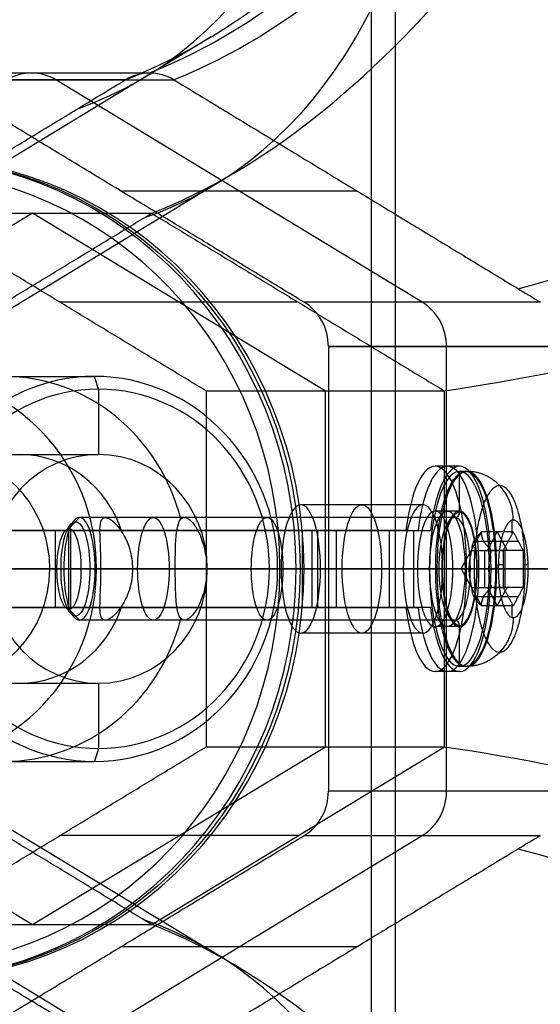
# Model space of a CAD drawing. Header units: millimetres. Extents: x -445 to 449, y -417 to 415.
# Tile 241 of 256: x 311 to 331, y -18 to 20. Entities that reach past the tile are written whole.
import ezdxf

# ---------------------------------------------------------------- set-up
doc = ezdxf.new("R2010")
doc.units = ezdxf.units.MM
doc.header["$MEASUREMENT"] = 0
doc.layers.add('Default', color=7, linetype='Continuous', true_color=0x000000)

msp = doc.modelspace()

# ---------------------------------------------------------------- linework, layer by layer
at = {"layer": 'Default', "color": 9, "true_color": 0xbfbfbf}
for p, q in [((324.823, 24.518, -935.985), (324.823, -27.418, -935.985)), ((325.753, 23.594, -931.053), (325.753, -26.494, -931.053)), ((318.584, 19.278, -770.746), (302.909, 9.769, -775.802)), ((316.182, 17.871, -760.084), (306.977, 17.871, -731.548)), ((315.235, 17.603, -760.406), (306.025, 17.603, -731.855)), ((307.929, 17.603, -731.241), (317.138, 17.603, -759.792)), ((326.809, 8.942, -740.912), (312.533, 17.603, -745.517)), ((319.768, 14.148, -771.201), (306.912, 6.349, -775.347)), ((324.276, 13.273, -757.49), (315.066, 13.273, -728.938)), ((311.622, 12.407, -745.947), (300.201, 5.478, -749.631)), ((323.042, 5.478, -742.263), (311.622, 12.407, -745.947)), ((321.977, 8.942, -758.504), (312.687, 8.942, -729.706)), ((331.414, 8.942, -755.187), (322.204, 8.942, -726.636)), ((323.156, 7.21, -726.329), (332.366, 7.21, -754.88)), ((332.366, 7.21, -754.88), (323.156, 7.21, -726.329)), ((327.761, -10.11, -740.605), (327.761, 7.21, -740.605)), ((309.009, 6.05, -737.849), (314.038, 6.05, -753.437)), ((314.191, 5.55, -753.913), (314.038, 6.05, -753.437)), ((314.191, 5.55, -753.913), (314.191, 3.009, -753.913)), ((323.042, -8.378, -742.263), (323.042, 5.478, -742.263)), ((327.687, -8.378, -756.662), (327.687, 5.478, -756.662)), ((309.009, 3.009, -737.849), (314.191, 3.009, -753.913)), ((328.267, 2.55, -737.289), (327.316, 2.55, -737.596)), ((328.267, 0.75, -737.289), (328.267, 2.35, -737.289)), ((328.553, 2.35, -737.197), (328.267, 2.35, -737.289)), ((326.84, 1.05, -737.749), (322.081, 1.05, -739.284)), ((328.267, 0.8, -737.289), (327.316, 0.8, -737.596)), ((313.04, 0.121, -742.201), (313.449, 0.55, -742.069)), ((328.077, 0.55, -737.35), (313.449, 0.55, -742.069)), ((317.54, 0.55, -740.749), (314.453, 0.55, -741.745)), ((330.309, 0.442, -736.451), (330.309, -0.105, -736.451)), ((303.171, 0.05, -707.683), (322.437, 0.05, -721.774)), ((312.509, 0.05, -715.132), (312.509, -2.95, -715.132)), ((312.509, 0.05, -715.132), (313.099, 0.05, -714.325)), ((313.04, -3.02, -742.201), (313.04, 0.121, -742.201)), ((313.099, 0.05, -714.325), (313.099, -2.95, -714.325)), ((323.223, 0.05, -721.887), (322.195, 0.05, -722.218)), ((322.962, 0.05, -722.529), (322.632, 0.05, -721.507)), ((322.732, 0.05, -721.37), (322.732, -2.95, -721.37)), ((322.979, 0.05, -722.524), (326.653, 0.05, -733.913)), ((324.34, 0.05, -728.372), (325.292, 0.05, -728.065)), ((325.524, 0.05, -732.04), (325.524, -2.95, -732.04)), ((326.177, 0.05, -734.067), (327.129, 0.05, -733.76)), ((326.475, 0.05, -731.733), (326.475, -2.95, -731.733)), ((328.331, -1.45, -737.269), (329.124, -0.007, -737.013)), ((328.826, -0.368, -736.451), (330.169, -0.368, -736.018)), ((329.209, -0.367, -737.641), (330.553, -0.367, -737.208)), ((329.356, -0.728, -735.624), (329.74, -0.007, -736.814)), ((329.74, -0.007, -736.814), (330.123, -0.728, -738.004)), ((329.26, -2.172, -735.655), (329.26, -0.728, -735.655)), ((330.027, -0.728, -738.035), (330.027, -2.172, -738.035)), ((276.335, -1.45, -931.166), (373.31, -1.45, -940.804)), ((278.665, -1.45, -926.373), (372.841, -1.45, -935.733)), ((302.876, -1.45, -708.087), (322.142, -1.45, -722.177)), ((303.466, -1.45, -707.28), (322.732, -1.45, -721.37)), ((321.268, -1.45, -725.362), (308.42, -1.45, -729.506)), ((309.501, -1.45, -732.859), (312.294, -1.45, -733.51)), ((312.294, -1.45, -733.51), (314.29, -1.45, -739.696)), ((312.558, -1.45, -740.706), (312.835, -1.45, -740.166)), ((312.558, -1.45, -740.706), (313.522, -1.45, -743.696)), ((327.463, -1.45, -735.447), (312.835, -1.45, -740.166)), ((313.522, -1.45, -743.696), (314.063, -1.45, -743.973)), ((328.691, -1.45, -739.254), (314.063, -1.45, -743.973)), ((314.115, -1.45, -729.245), (317.185, -1.45, -738.763)), ((314.115, -1.45, -729.245), (322.204, -1.45, -726.636)), ((317.185, -1.45, -738.763), (314.29, -1.45, -739.696)), ((315.518, -1.45, -743.503), (318.434, -1.45, -752.544)), ((318.412, -1.45, -742.57), (315.518, -1.45, -743.503)), ((318.397, -1.45, -727.864), (323.156, -1.45, -726.329)), ((321.314, -1.45, -736.905), (318.397, -1.45, -727.864)), ((318.413, -1.45, -742.569), (321.176, -1.45, -751.135)), ((318.434, -1.45, -752.544), (320.853, -1.45, -751.764)), ((320.853, -1.45, -751.764), (321.176, -1.45, -751.135)), ((321.268, -1.45, -725.362), (321.897, -1.45, -725.684)), ((326.072, -1.45, -735.37), (321.314, -1.45, -736.905)), ((321.897, -1.45, -725.684), (322.204, -1.45, -726.636)), ((322.503, -1.45, -722.677), (326.625, -1.45, -735.455)), ((327.607, -1.45, -740.129), (322.849, -1.45, -741.664)), ((327.687, -1.45, -756.662), (322.849, -1.45, -741.664)), ((326.072, -1.45, -735.37), (323.156, -1.45, -726.329)), ((323.455, -1.45, -722.37), (327.577, -1.45, -735.148)), ((327.577, -1.45, -735.148), (326.625, -1.45, -735.455)), ((327.386, -1.45, -733.58), (327.101, -1.45, -733.672)), ((327.101, -1.45, -733.672), (327.592, -1.45, -735.195)), ((332.366, -1.45, -754.88), (327.607, -1.45, -740.129)), ((328.958, -1.45, -739.43), (328.006, -1.45, -739.737)), ((328.006, -1.45, -739.737), (328.544, -1.45, -741.403)), ((328.331, -1.45, -737.269), (329.401, -1.45, -738.237)), ((328.331, -1.45, -737.269), (328.634, -1.45, -735.857)), ((328.331, -1.45, -737.269), (329.124, -2.893, -737.013)), ((329.495, -1.45, -741.096), (328.544, -1.45, -741.403)), ((329.977, -1.45, -735.424), (328.634, -1.45, -735.857)), ((328.943, -1.45, -739.383), (329.434, -1.45, -740.905)), ((328.958, -1.45, -739.43), (329.495, -1.45, -741.096)), ((330.745, -1.45, -737.803), (329.401, -1.45, -738.237)), ((329.719, -1.45, -740.813), (329.434, -1.45, -740.905)), ((329.78, -1.279, -734.813), (329.977, -1.279, -735.424)), ((330.745, -1.279, -737.803), (330.942, -1.279, -738.415)), ((329.356, -2.172, -735.624), (329.74, -2.893, -736.814)), ((329.74, -2.893, -736.814), (330.123, -2.172, -738.004)), ((330.169, -2.532, -736.018), (328.826, -2.532, -736.451)), ((330.553, -2.533, -737.208), (329.209, -2.533, -737.641)), ((303.171, -2.95, -707.683), (322.437, -2.95, -721.774)), ((313.099, -2.95, -714.325), (312.509, -2.95, -715.132)), ((313.04, -3.02, -742.201), (313.449, -3.45, -742.069)), ((322.195, -2.95, -722.218), (323.223, -2.95, -721.887)), ((322.962, -2.95, -722.529), (322.632, -2.95, -721.507)), ((322.979, -2.95, -722.524), (326.653, -2.95, -733.913)), ((325.292, -2.95, -728.065), (324.34, -2.95, -728.372)), ((327.129, -2.95, -733.76), (326.177, -2.95, -734.067)), ((330.309, -2.795, -736.451), (330.309, -3.342, -736.451)), ((328.077, -3.45, -737.35), (313.449, -3.45, -742.069)), ((317.541, -3.45, -740.749), (314.453, -3.45, -741.745)), ((328.267, -3.7, -737.289), (327.316, -3.7, -737.596)), ((328.267, -5.25, -737.289), (328.267, -3.65, -737.289)), ((326.84, -3.95, -737.749), (322.081, -3.95, -739.284)), ((328.553, -5.25, -737.197), (328.267, -5.25, -737.289)), ((328.267, -5.45, -737.289), (327.316, -5.45, -737.596)), ((308.051, -5.908, -734.879), (314.191, -5.908, -753.913)), ((314.191, -5.908, -753.913), (314.191, -8.45, -753.913)), ((300.201, -8.378, -749.631), (311.622, -15.306, -745.947)), ((311.622, -15.306, -745.947), (323.042, -8.378, -742.263)), ((316.266, -15.306, -760.346), (327.687, -8.378, -756.662)), ((314.191, -8.45, -753.913), (314.038, -8.95, -753.437)), ((306.977, -8.95, -731.548), (314.038, -8.95, -753.437)), ((306.912, -9.249, -775.347), (319.768, -17.048, -771.201)), ((332.366, -10.11, -754.88), (323.156, -10.11, -726.329)), ((312.533, -20.502, -745.517), (326.809, -11.842, -740.912)), ((321.977, -11.842, -758.504), (312.687, -11.842, -729.706)), ((302.909, -12.669, -775.802), (318.584, -22.178, -770.746)), ((324.276, -16.172, -757.49), (315.066, -16.172, -728.938))]:
    msp.add_line(p, q, dxfattribs=at)
at = {"layer": 'Default', "color": 9, "true_color": 0xbfbfbf, "extrusion": (-0.306996, -8.88178e-16, 0.951711)}
msp.add_circle((1.45, 67.571, -789.963), 16, dxfattribs=at)
at = {"layer": 'Default', "color": 9, "true_color": 0xbfbfbf, "extrusion": (0.951711, -6.66134e-15, 0.306996)}
for centre, radius in [((-1.45, -802.463, 86.321), 3.8), ((-1.45, -802.463, 82.071), 2.5)]:
    msp.add_circle(centre, radius, dxfattribs=at)
at = {"layer": 'Default', "color": 9, "true_color": 0xbfbfbf, "extrusion": (0.951711, -4.44089e-15, 0.306996)}
msp.add_circle((-1.45, -802.463, 85.571), 2.25, dxfattribs=at)
at = {"layer": 'Default', "color": 9, "true_color": 0xbfbfbf, "extrusion": (0.951711, -6.40249e-15, 0.306996)}
msp.add_circle((-1.45, -802.463, 70.339), 1.838, dxfattribs=at)
at = {"layer": 'Default', "color": 9, "true_color": 0xbfbfbf, "extrusion": (0.951711, -2.66454e-15, 0.306996)}
msp.add_circle((-1.45, -802.463, 73.531), 2, dxfattribs=at)
at = {"layer": 'Default', "color": 9, "true_color": 0xbfbfbf, "extrusion": (0.951711, -6.21725e-15, 0.306996)}
msp.add_circle((-1.45, -802.463, 78.186), 2, dxfattribs=at)
at = {"layer": 'Default', "color": 9, "true_color": 0xbfbfbf, "extrusion": (0.824206, 0.5, 0.265866)}
for centre, radius, start, end in [((48.765, -818.082, 64.209), 197.521, 176.81921, 222.06946), ((48.765, -818.082, 64.356), 202.521, 176.74485, 222.11399), ((-372.68, -750.109, 65.403), 197.521, 299.60631, 344.85656)]:
    msp.add_arc(centre, radius, start, end, dxfattribs=at)
at = {"layer": 'Default', "color": 9, "true_color": 0xbfbfbf, "extrusion": (0.824206, -0.5, 0.265866)}
for centre, radius, start, end in [((370.201, -750.509, 66.853), 197.521, 195.14344, 240.39369), ((-51.244, -818.482, 65.806), 202.521, 317.88601, 3.25515)]:
    msp.add_arc(centre, radius, start, end, dxfattribs=at)
at = {"layer": 'Default', "color": 9, "true_color": 0xbfbfbf, "extrusion": (-0.306996, 3.55271e-15, 0.951711)}
for centre, start, end in [((-15.871, 67.571, -805.463), 150, 210), ((-7.21, 82.571, -805.463), 90, 150)]:
    msp.add_arc(centre, 2, start, end, dxfattribs=at)
at = {"layer": 'Default', "color": 9, "true_color": 0xbfbfbf, "extrusion": (-0.306996, -2.83538e-15, 0.951711)}
msp.add_arc((1.45, 67.571, -789.463), 16, 90, 180, dxfattribs=at)
at = {"layer": 'Default', "color": 9, "true_color": 0xbfbfbf, "extrusion": (-0.306996, -2.53037e-14, 0.951711)}
msp.add_arc((1.45, 67.571, -790.463), 16, 90, 180, dxfattribs=at)
at = {"layer": 'Default', "color": 9, "true_color": 0xbfbfbf, "extrusion": (-0.306996, -1.12585e-15, 0.951711)}
msp.add_arc((1.45, 67.571, -788.963), 15.5, 360, 180, dxfattribs=at)
at = {"layer": 'Default', "color": 9, "true_color": 0xbfbfbf, "extrusion": (-0.306996, -3.87868e-12, 0.951711)}
msp.add_arc((-7.21, 82.571, -790.463), 2, 90, 150, dxfattribs=at)
at = {"layer": 'Default', "color": 9, "true_color": 0xbfbfbf, "extrusion": (-0.306996, -8.88178e-16, 0.951711)}
for centre, radius, start, end in [((1.45, 67.571, -801.963), 7.5, 104.9662, 255.0338), ((1.45, 67.571, -803.882), 4.458, 108.4264, 251.5736), ((1.45, 67.571, -803.882), 4.458, 288.4264, 71.5736), ((1.45, 67.571, -801.963), 7.5, 284.9662, 75.0338)]:
    msp.add_arc(centre, radius, start, end, dxfattribs=at)
at = {"layer": 'Default', "color": 9, "true_color": 0xbfbfbf, "extrusion": (-0.306996, -3.1645e-14, 0.951711)}
msp.add_arc((1.45, 67.571, -813.463), 7.5, 180, 360, dxfattribs=at)
at = {"layer": 'Default', "color": 9, "true_color": 0xbfbfbf, "extrusion": (-0.306996, -4.93276e-14, 0.951711)}
msp.add_arc((1.45, 67.571, -790.463), 7.5, 90, 180, dxfattribs=at)
at = {"layer": 'Default', "color": 9, "true_color": 0xbfbfbf, "extrusion": (-0.306996, -1.86122e-14, 0.951711)}
msp.add_arc((1.45, 67.571, -813.463), 7.5, 90, 180, dxfattribs=at)
at = {"layer": 'Default', "color": 9, "true_color": 0xbfbfbf, "extrusion": (-0.306996, 0, 0.951711)}
for centre, radius, start, end in [((1.45, 67.571, -813.963), 7, 180, 0), ((1.45, 67.571, -813.963), 7, 0, 180), ((-0.75, 85.871, -802.463), 0.2, 0, 90)]:
    msp.add_arc(centre, radius, start, end, dxfattribs=at)
at = {"layer": 'Default', "color": 9, "true_color": 0xbfbfbf, "extrusion": (-0.306996, -1.14839e-14, 0.951711)}
msp.add_arc((1.45, 67.571, -793.963), 4.458, 90, 172.0776, dxfattribs=at)
at = {"layer": 'Default', "color": 9, "true_color": 0xbfbfbf, "extrusion": (-0.306996, 1.40911e-13, 0.951711)}
msp.add_arc((1.45, 67.571, -813.963), 4.458, 180, 0, dxfattribs=at)
at = {"layer": 'Default', "color": 9, "true_color": 0xbfbfbf, "extrusion": (-0.306996, -2.42644e-14, 0.951711)}
msp.add_arc((1.45, 67.571, -813.963), 4.458, 90, 180, dxfattribs=at)
at = {"layer": 'Default', "color": 9, "true_color": 0xbfbfbf, "extrusion": (0.951711, -2.02754e-14, 0.306996)}
msp.add_arc((-1.45, -802.463, 85.071), 4, 112.0243, 67.9757, dxfattribs=at)
at = {"layer": 'Default', "color": 9, "true_color": 0xbfbfbf, "extrusion": (0.951711, -4.44089e-15, 0.306996)}
msp.add_arc((-1.45, -802.463, 85.571), 4, 112.0243, 67.9757, dxfattribs=at)
at = {"layer": 'Default', "color": 9, "true_color": 0xbfbfbf, "extrusion": (0.951711, 1.63897e-14, 0.306996)}
msp.add_arc((-1.45, -802.463, 86.071), 4, 112.0243, 67.9757, dxfattribs=at)
at = {"layer": 'Default', "color": 9, "true_color": 0xbfbfbf, "extrusion": (0.951711, -6.32827e-15, 0.306996)}
for centre, radius, start, end in [((-1.45, -802.463, 86.071), 3.8, 270, 90), ((-1.45, -802.463, 86.371), 3.8, 270, 90), ((-1.45, -802.463, 70.501), 2, 270, 90), ((-1.45, -802.463, 70.501), 2, 90, 270), ((-1.45, -802.463, 86.071), 3.8, 90, 270), ((-1.45, -802.463, 85.871), 2, 90, 270)]:
    msp.add_arc(centre, radius, start, end, dxfattribs=at)
at = {"layer": 'Default', "color": 9, "true_color": 0xbfbfbf, "extrusion": (0.951711, -2.16394e-14, 0.306996)}
msp.add_arc((-1.45, -802.463, 79.571), 2.5, 0, 90, dxfattribs=at)
at = {"layer": 'Default', "color": 9, "true_color": 0xbfbfbf, "extrusion": (0.951711, -4.95605e-14, 0.306996)}
msp.add_arc((-1.45, -802.463, 79.571), 2.5, 180, 0, dxfattribs=at)
at = {"layer": 'Default', "color": 9, "true_color": 0xbfbfbf, "extrusion": (0.951711, -7.67886e-15, 0.306996)}
msp.add_arc((-1.45, -802.463, 84.571), 2.5, 360, 90, dxfattribs=at)
at = {"layer": 'Default', "color": 9, "true_color": 0xbfbfbf, "extrusion": (0.951711, -4.32987e-15, 0.306996)}
for centre, start, end in [((-1.45, -802.463, 85.071), 270, 90), ((-1.45, -802.463, 86.071), 270, 90), ((-1.45, -802.463, 85.071), 90, 270), ((-1.45, -802.463, 86.071), 90, 270)]:
    msp.add_arc(centre, 2.25, start, end, dxfattribs=at)
at = {"layer": 'Default', "color": 9, "true_color": 0xbfbfbf, "extrusion": (0.951711, -6.3521e-14, 0.306996)}
msp.add_arc((-1.45, -802.463, 84.571), 2.5, 180, 360, dxfattribs=at)
at = {"layer": 'Default', "color": 9, "true_color": 0xbfbfbf, "extrusion": (0.951711, -1.08197e-13, 0.306996)}
msp.add_arc((-1.45, -802.463, 85.871), 2, 0, 90, dxfattribs=at)
at = {"layer": 'Default', "color": 9, "true_color": 0xbfbfbf, "extrusion": (0.951711, 1.03137e-14, 0.306996)}
msp.add_arc((-1.45, -802.463, 86.071), 2.2, 0, 90, dxfattribs=at)
at = {"layer": 'Default', "color": 9, "true_color": 0xbfbfbf, "extrusion": (0.951711, 8.11478e-14, 0.306996)}
msp.add_arc((-1.45, -802.463, 85.871), 2, 270, 0, dxfattribs=at)
at = {"layer": 'Default', "color": 9, "true_color": 0xbfbfbf, "extrusion": (0.951711, -2.45902e-14, 0.306996)}
msp.add_arc((-1.45, -802.463, 86.071), 2.2, 270, 360, dxfattribs=at)
at = {"layer": 'Default', "color": 9, "true_color": 0xbfbfbf, "extrusion": (0.951711, -6.35719e-15, 0.306996)}
for start, end in [(270, 90), (90, 270)]:
    msp.add_arc((-1.45, -802.463, 70.071), 1.571, start, end, dxfattribs=at)
at = {"layer": 'Default', "color": 9, "true_color": 0xbfbfbf, "extrusion": (2.78685e-14, 1, 1.48649e-14)}
msp.add_arc((-321.552, -722.984, 0.05), 1, 126.1796, 162.1217, dxfattribs=at)
at = {"layer": 'Default', "color": 9, "true_color": 0xbfbfbf, "extrusion": (1.27798e-14, 1, 1.24709e-15)}
msp.add_arc((-321.552, -722.984, 0.05), 2, 126.1796, 162.1217, dxfattribs=at)
at = {"layer": 'Default', "color": 9, "true_color": 0xbfbfbf, "extrusion": (0, 1, 0)}
for centre, radius, start, end in [((-106.729, -806.037, -1.45), 202.521, 168.0287, 213.39784), ((-321.552, -722.984, -1.45), 1, 126.1796, 162.1217), ((-321.552, -722.984, -1.45), 2, 126.1796, 162.1217), ((-513.007, -674.984, -1.45), 202.521, 290.84564, 336.21478)]:
    msp.add_arc(centre, radius, start, end, dxfattribs=at)
at = {"layer": 'Default', "color": 9, "true_color": 0xbfbfbf, "extrusion": (-0.306996, 6.76231e-15, 0.951711)}
msp.add_arc((1.45, 67.571, -789.463), 16, 360, 90, dxfattribs=at)
at = {"layer": 'Default', "color": 9, "true_color": 0xbfbfbf, "extrusion": (-0.306996, 2.00094e-14, 0.951711)}
msp.add_arc((1.45, 67.571, -790.463), 7.5, 360, 90, dxfattribs=at)
at = {"layer": 'Default', "color": 9, "true_color": 0xbfbfbf, "extrusion": (-0.306996, 1.5706e-14, 0.951711)}
msp.add_arc((1.45, 67.571, -790.463), 16, 0, 90, dxfattribs=at)
at = {"layer": 'Default', "color": 9, "true_color": 0xbfbfbf, "extrusion": (-0.306996, 5.24492e-14, 0.951711)}
msp.add_arc((1.45, 67.571, -793.963), 4.459, 0, 90, dxfattribs=at)
at = {"layer": 'Default', "color": 9, "true_color": 0xbfbfbf, "extrusion": (-0.306996, 2.18704e-14, 0.951711)}
msp.add_arc((1.45, 67.571, -813.463), 7.5, 360, 90, dxfattribs=at)
at = {"layer": 'Default', "color": 9, "true_color": 0xbfbfbf, "extrusion": (-0.306996, 2.81816e-14, 0.951711)}
msp.add_arc((1.45, 67.571, -813.963), 4.458, 0, 90, dxfattribs=at)
at = {"layer": 'Default', "color": 9, "true_color": 0xbfbfbf, "extrusion": (0.951711, 5.23548e-14, 0.306996)}
msp.add_arc((-1.45, -802.463, 79.571), 2.5, 90, 180, dxfattribs=at)
at = {"layer": 'Default', "color": 9, "true_color": 0xbfbfbf, "extrusion": (0.951711, -6.28168e-15, 0.306996)}
msp.add_arc((-1.45, -802.463, 84.571), 2.5, 90, 180, dxfattribs=at)
at = {"layer": 'Default', "color": 9, "true_color": 0xbfbfbf, "extrusion": (0.951711, 2.84729e-14, 0.306996)}
msp.add_arc((-1.45, -802.463, 86.371), 3.8, 90, 180, dxfattribs=at)
at = {"layer": 'Default', "color": 9, "true_color": 0xbfbfbf, "extrusion": (4.97664e-14, 1, 1.60533e-14)}
msp.add_arc((-327.402, -735.257, -1.45), 0.2, 162.1217, 252.1217, dxfattribs=at)
at = {"layer": 'Default', "color": 9, "true_color": 0xbfbfbf, "extrusion": (0.951711, -3.17285e-14, 0.306996)}
msp.add_arc((-1.45, -802.463, 86.071), 2.2, 90, 270, dxfattribs=at)
at = {"layer": 'Default', "color": 9, "true_color": 0xbfbfbf, "extrusion": (0.951711, -1.42364e-14, 0.306996)}
msp.add_arc((-1.45, -802.463, 86.371), 3.8, 180, 270, dxfattribs=at)
at = {"layer": 'Default', "color": 9, "true_color": 0xbfbfbf, "extrusion": (-3.78795e-14, 1, -1.22189e-14)}
msp.add_arc((-328.752, -739.444, -1.45), 0.2, 72.1217, 162.1217, dxfattribs=at)
at = {"layer": 'Default', "color": 9, "true_color": 0xbfbfbf, "extrusion": (2.89437e-15, 1, -1.91145e-16)}
msp.add_arc((-321.552, -722.984, -2.95), 1, 126.1796, 162.1217, dxfattribs=at)
at = {"layer": 'Default', "color": 9, "true_color": 0xbfbfbf, "extrusion": (1.86261e-15, 1, -5.07592e-15)}
msp.add_arc((-321.552, -722.984, -2.95), 2, 126.1796, 162.1217, dxfattribs=at)
at = {"layer": 'Default', "color": 9, "true_color": 0xbfbfbf, "extrusion": (-0.306996, -5.71924e-28, 0.951711)}
msp.add_arc((3.65, 85.871, -802.463), 0.2, 90, 180, dxfattribs=at)
at = {"layer": 'Default', "color": 9, "true_color": 0xbfbfbf, "extrusion": (-0.306996, -1.06076e-13, 0.951711)}
msp.add_arc((10.11, 82.571, -790.463), 2, 30, 90, dxfattribs=at)
at = {"layer": 'Default', "color": 9, "true_color": 0xbfbfbf, "extrusion": (-0.306996, 1.77636e-15, 0.951711)}
msp.add_arc((10.11, 82.571, -805.463), 2, 30.0001, 90, dxfattribs=at)
at = {"layer": 'Default', "color": 9, "true_color": 0xbfbfbf}
for points, knots in [([(315.24, 17.606, -760.404), (319.784, 19.398, -774.464), (328.779, 26.858, -802.245), (340.269, 47.256, -837.573), (349.552, 73.038, -865.985), (354.367, 91.781, -880.643), (356.55, 101.838, -887.27)], [-1314.671432, -1314.671432, -1314.671432, -1314.671432, -1267.48661, -1220.301788, -1184.913171, -1149.524555, -1149.524555, -1149.524555, -1149.524555]), ([(357.121, 101.896, -886.999), (354.976, 91.851, -880.351), (350.235, 73.138, -865.653), (341.057, 47.416, -837.198), (329.66, 27.087, -801.867), (320.709, 19.656, -774.12), (316.182, 17.87, -760.084)], [0, 0, 0, 0, 35.012924, 70.025848, 116.709747, 163.377336, 163.377336, 163.377336, 163.377336]), ([(357.742, 101.838, -886.885), (355.642, 91.781, -880.232), (350.984, 73.038, -865.523), (341.915, 47.256, -837.042), (330.595, 26.858, -801.659), (321.662, 19.398, -773.859), (317.133, 17.606, -759.794)], [-189.353565, -189.353565, -189.353565, -189.353565, -153.964953, -118.576332, -71.391504, -24.206688, -24.206688, -24.206688, -24.206688]), ([(316.266, 12.407, -760.346), (320.536, 14.068, -773.582), (324.702, 17.37, -786.495), (332.699, 26.931, -811.288), (336.538, 33.203, -823.19), (343.742, 48.311, -845.523), (347.084, 57.085, -855.883), (353.182, 76.577, -874.786), (355.937, 87.295, -883.327), (358.373, 98.726, -890.882)], [709.935271, 709.935271, 709.935271, 709.935271, 752.393427, 752.393427, 794.836466, 794.836466, 837.156724, 837.156724, 879.495751, 879.495751, 879.495751, 879.495751]), ([(440.939, 48.638, -864.248), (429.081, 42.923, -859.733), (417.492, 37.563, -854.041), (395.329, 27.817, -840.321), (384.755, 23.43, -832.293), (365.099, 15.877, -813.977), (356.09, 12.74, -803.742), (340.213, 7.959, -781.491), (333.326, 6.309, -769.457), (327.687, 5.478, -756.662)], [-879.495751, -879.495751, -879.495751, -879.495751, -837.156731, -837.156731, -794.836471, -794.836471, -752.393429, -752.393429, -709.935271, -709.935271, -709.935271, -709.935271]), ([(317.133, 17.606, -759.794), (316.843, 17.778, -759.876), (316.512, 17.87, -759.977), (315.852, 17.87, -760.19), (315.524, 17.778, -760.302), (315.24, 17.606, -760.404)], [-13.64441, -13.64441, -13.64441, -13.64441, -12.578055, -12.578055, -11.511505, -11.511505, -11.511505, -11.511505]), ([(314.29, -1.45, -739.696), (314.29, -1.157, -739.696), (314.283, -0.893, -739.764), (314.264, -0.422, -739.983), (314.253, -0.213, -740.137), (314.249, 0.147, -740.517), (314.254, 0.287, -740.733), (314.311, 0.488, -741.206), (314.363, 0.55, -741.465), (314.453, 0.55, -741.745)], [-0.3061677, -0.3061677, -0.3061677, -0.3061677, -0.2300364, -0.2300364, -0.1527245, -0.1527245, -0.0756104, -0.0756104, 0, 0, 0, 0]), ([(314.453, 0.55, -741.745), (314.587, 0.55, -742.16), (314.765, 0.421, -742.489), (315.122, -0.007, -743.037), (315.291, -0.296, -743.24), (315.477, -0.911, -743.458), (315.518, -1.176, -743.504), (315.518, -1.45, -743.503)], [-1.2246708, -1.2246708, -1.2246708, -1.2246708, -1.1093659, -1.1093659, -0.9962952, -0.9962952, -0.9181818, -0.9181818, -0.9181818, -0.9181818]), ([(317.185, -1.45, -738.763), (317.185, -0.903, -738.763), (317.191, -0.401, -738.992), (317.282, 0.33, -739.731), (317.372, 0.55, -740.229), (317.54, 0.55, -740.749)], [0.9088068, 0.9088068, 0.9088068, 0.9088068, 1.0602907, 1.0602907, 1.2117424, 1.2117424, 1.2117424, 1.2117424]), ([(317.54, 0.55, -740.749), (317.645, 0.55, -741.075), (317.774, 0.471, -741.393), (317.961, 0.218, -741.78), (318, 0.159, -741.857), (318.054, 0.062, -741.96), (318.069, 0.035, -741.987), (318.098, -0.022, -742.041), (318.106, -0.029, -742.058), (318.252, -0.375, -742.315), (318.413, -0.816, -742.569), (318.413, -1.45, -742.569)], [0, 0, 0, 0, 0.1941406, 0.1941406, 0.2426865, 0.2426865, 0.259854, 0.259854, 0.2770215, 0.2770215, 0.3029356, 0.3029356, 0.3029356, 0.3029356]), ([(315.518, -1.45, -743.503), (315.518, -1.584, -743.503), (315.508, -1.721, -743.491), (315.425, -2.268, -743.398), (315.284, -2.601, -743.239), (314.951, -3.132, -742.787), (314.763, -3.323, -742.501), (314.429, -3.495, -741.739), (314.331, -3.449, -741.35), (314.24, -3.134, -740.607), (314.247, -2.891, -740.301), (314.271, -2.257, -739.838), (314.29, -1.883, -739.696), (314.29, -1.45, -739.696)], [-0.9181818, -0.9181818, -0.9181818, -0.9181818, -0.8797521, -0.8797521, -0.7658294, -0.7658294, -0.6521524, -0.6521524, -0.5347513, -0.5347513, -0.4216525, -0.4216525, -0.3061677, -0.3061677, -0.3061677, -0.3061677]), ([(318.413, -1.45, -742.569), (318.413, -2.083, -742.569), (318.252, -2.525, -742.315), (318.094, -2.9, -742.037), (318.092, -2.891, -742.03), (318.057, -2.957, -741.965), (318.04, -2.989, -741.933), (317.988, -3.076, -741.835), (317.955, -3.125, -741.769), (317.774, -3.37, -741.393), (317.645, -3.45, -741.075), (317.435, -3.45, -740.424), (317.353, -3.37, -740.09), (317.281, -3.125, -739.679), (317.27, -3.076, -739.607), (317.254, -2.989, -739.497), (317.249, -2.957, -739.461), (317.24, -2.891, -739.388), (317.237, -2.9, -739.38), (317.203, -2.525, -739.063), (317.185, -2.083, -738.763), (317.185, -1.45, -738.763)], [0.3029356, 0.3029356, 0.3029356, 0.3029356, 0.3288524, 0.3288524, 0.3495674, 0.3495674, 0.3702823, 0.3702823, 0.4117122, 0.4117122, 0.6058712, 0.6058712, 0.8000112, 0.8000112, 0.8414519, 0.8414519, 0.8621722, 0.8621722, 0.8828926, 0.8828926, 0.9088068, 0.9088068, 0.9088068, 0.9088068]), ([(327.687, -8.378, -756.662), (333.326, -9.209, -769.457), (340.212, -10.86, -781.492), (356.09, -15.641, -803.743), (365.1, -18.776, -813.977), (384.755, -26.33, -832.293), (395.328, -30.717, -840.321), (417.491, -40.464, -854.041), (429.081, -45.822, -859.733), (440.939, -51.538, -864.248)], [709.935271, 709.935271, 709.935271, 709.935271, 752.393422, 752.393422, 794.836466, 794.836466, 837.156729, 837.156729, 879.495751, 879.495751, 879.495751, 879.495751]), ([(358.373, -101.626, -890.882), (355.937, -90.195, -883.327), (353.181, -79.476, -874.786), (347.084, -59.984, -855.884), (343.742, -51.211, -845.523), (336.538, -36.103, -823.19), (332.698, -29.83, -811.288), (324.701, -20.269, -786.495), (320.536, -16.968, -773.582), (316.266, -15.306, -760.346)], [-879.495751, -879.495751, -879.495751, -879.495751, -837.156729, -837.156729, -794.836466, -794.836466, -752.393422, -752.393422, -709.935271, -709.935271, -709.935271, -709.935271])]:
    msp.add_open_spline(points, degree=3, knots=knots, dxfattribs=at)
for points, degree in [([(278.665, 48.638, -926.373), (325.753, 23.594, -931.053), (372.841, -1.45, -935.733)], 2), ([(300.959, 8.942, -765.011), (308.097, 13.273, -762.709), (315.235, 17.603, -760.406)], 2), ([(322.204, 8.942, -726.636), (315.066, 13.273, -728.938), (307.929, 17.603, -731.241)], 2), ([(315.24, 17.606, -760.404), (315.238, 17.605, -760.405), (315.237, 17.604, -760.406), (315.235, 17.603, -760.406)], 3), ([(317.138, 17.603, -759.792), (317.137, 17.604, -759.793), (317.135, 17.605, -759.793), (317.133, 17.606, -759.794)], 3), ([(317.138, 17.603, -759.792), (324.276, 13.273, -757.49), (331.414, 8.942, -755.187)], 2), ([(304.846, 5.478, -764.03), (310.556, 8.942, -762.188), (316.266, 12.407, -760.346)], 2), ([(318.397, 5.478, -727.864), (312.687, 8.942, -729.706), (306.977, 12.407, -731.548)], 2), ([(306.977, 12.407, -731.548), (311.622, 12.407, -745.947), (316.266, 12.407, -760.346)], 2), ([(316.266, 12.407, -760.346), (321.977, 8.942, -758.504), (327.687, 5.478, -756.662)], 2), ([(331.419, 8.939, -755.186), (331.417, 8.94, -755.186), (331.416, 8.941, -755.187), (331.414, 8.942, -755.187)], 3), ([(323.156, 7.21, -726.329), (323.156, -1.45, -726.329), (323.156, -10.11, -726.329)], 2), ([(318.397, -8.378, -727.864), (318.397, -1.45, -727.864), (318.397, 5.478, -727.864)], 2), ([(327.687, 5.478, -756.662), (323.042, 5.478, -742.263), (318.397, 5.478, -727.864)], 2), ([(322.142, 0.05, -722.177), (312.509, 0.05, -715.132), (302.876, 0.05, -708.087)], 2), ([(303.466, 0.05, -707.28), (313.099, 0.05, -714.325), (322.732, 0.05, -721.37)], 2), ([(322.142, -2.95, -722.177), (322.142, -1.45, -722.177), (322.142, 0.05, -722.177)], 2), ([(322.142, 0.05, -722.177), (322.437, 0.05, -721.774), (322.732, 0.05, -721.37)], 2), ([(326.177, 0.05, -734.067), (324.34, 0.05, -728.372), (322.503, 0.05, -722.677)], 2), ([(322.503, 0.05, -722.677), (322.979, 0.05, -722.524), (323.455, 0.05, -722.37)], 2), ([(322.503, 0.05, -722.677), (322.503, -1.45, -722.677), (322.503, -2.95, -722.677)], 2), ([(323.455, 0.05, -722.37), (325.292, 0.05, -728.065), (327.129, 0.05, -733.76)], 2), ([(323.455, 0.05, -722.37), (323.455, -1.45, -722.37), (323.455, -2.95, -722.37)], 2), ([(330.361, -0.007, -736.614), (329.743, -0.007, -736.813), (329.124, -0.007, -737.013)], 2), ([(329.977, -0.728, -735.424), (330.169, -0.367, -736.019), (330.361, -0.007, -736.614)], 2), ([(330.361, -0.007, -736.614), (330.553, -0.367, -737.208), (330.745, -0.728, -737.803)], 2), ([(328.74, -0.728, -735.823), (329.359, -0.728, -735.624), (329.977, -0.728, -735.424)], 2), ([(330.745, -0.728, -737.803), (330.126, -0.728, -738.003), (329.508, -0.728, -738.202)], 2), ([(329.977, -2.172, -735.424), (329.977, -1.45, -735.424), (329.977, -0.728, -735.424)], 2), ([(330.745, -0.728, -737.803), (330.745, -1.45, -737.803), (330.745, -2.172, -737.803)], 2), ([(372.841, -1.45, -935.733), (325.753, -26.494, -931.053), (278.665, -51.538, -926.373)], 2), ([(328.74, -2.172, -735.823), (329.359, -2.172, -735.624), (329.977, -2.172, -735.424)], 2), ([(330.745, -2.172, -737.803), (330.126, -2.172, -738.003), (329.508, -2.172, -738.202)], 2), ([(330.361, -2.893, -736.614), (330.169, -2.532, -736.019), (329.977, -2.172, -735.424)], 2), ([(330.745, -2.172, -737.803), (330.553, -2.532, -737.208), (330.361, -2.893, -736.614)], 2), ([(302.876, -2.95, -708.087), (312.509, -2.95, -715.132), (322.142, -2.95, -722.177)], 2), ([(322.732, -2.95, -721.37), (313.099, -2.95, -714.325), (303.466, -2.95, -707.28)], 2), ([(322.142, -2.95, -722.177), (322.437, -2.95, -721.774), (322.732, -2.95, -721.37)], 2), ([(322.503, -2.95, -722.677), (324.34, -2.95, -728.372), (326.177, -2.95, -734.067)], 2), ([(323.455, -2.95, -722.37), (322.979, -2.95, -722.524), (322.503, -2.95, -722.677)], 2), ([(327.129, -2.95, -733.76), (325.292, -2.95, -728.065), (323.455, -2.95, -722.37)], 2), ([(330.361, -2.893, -736.614), (329.743, -2.893, -736.813), (329.124, -2.893, -737.013)], 2), ([(316.266, -15.306, -760.346), (310.556, -11.842, -762.188), (304.846, -8.378, -764.03)], 2), ([(306.977, -15.306, -731.548), (312.687, -11.842, -729.706), (318.397, -8.378, -727.864)], 2), ([(318.397, -8.378, -727.864), (323.042, -8.378, -742.263), (327.687, -8.378, -756.662)], 2), ([(315.235, -20.502, -760.406), (308.097, -16.172, -762.709), (300.959, -11.842, -765.011)], 2), ([(307.929, -20.502, -731.241), (315.066, -16.172, -728.938), (322.204, -11.842, -726.636)], 2), ([(331.414, -11.842, -755.187), (324.276, -16.172, -757.49), (317.138, -20.502, -759.792)], 2), ([(322.204, -11.842, -726.636), (326.809, -11.842, -740.912), (331.414, -11.842, -755.187)], 2), ([(331.414, -11.842, -755.187), (331.416, -11.841, -755.187), (331.417, -11.84, -755.186), (331.419, -11.839, -755.186)], 3), ([(306.977, -15.306, -731.548), (311.622, -15.306, -745.947), (316.266, -15.306, -760.346)], 2)]:
    msp.add_open_spline(points, degree=degree, dxfattribs=at)
for points, weights in [([(330.361, 0.45, -736.614), (330.361, 2.35, -736.614), (328.553, 2.35, -737.197)], [1, 0.707106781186, 1]), ([(329.124, -0.007, -737.013), (328.734, -0.367, -736.482), (328.74, -0.728, -735.823)], [1, 1.15470053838, 1]), ([(329.508, -0.728, -738.202), (329.118, -0.367, -737.671), (329.124, -0.007, -737.013)], [1, 1.15470053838, 1]), ([(328.74, -0.728, -735.823), (328.542, -1.45, -735.887), (328.74, -2.172, -735.823)], [1, 1.15470053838, 1]), ([(329.508, -0.728, -738.202), (329.401, -1.115, -738.237), (329.401, -1.45, -738.237)], [1, 1.07735026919, 1.07735026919]), ([(329.778, -1.45, -734.805), (329.195, -1.45, -732.997), (327.386, -1.45, -733.58)], [1, 0.707106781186, 1]), ([(329.401, -1.45, -738.237), (329.401, -1.785, -738.237), (329.508, -2.172, -738.202)], [1.07735026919, 1.07735026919, 1]), ([(330.944, -1.45, -738.422), (331.528, -1.45, -740.23), (329.719, -1.45, -740.813)], [1, 0.707106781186, 1]), ([(330.361, -3.35, -736.614), (330.944, -3.35, -738.422), (330.944, -1.45, -738.422)], [1, 0.707106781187, 1]), ([(328.74, -2.172, -735.823), (328.734, -2.532, -736.482), (329.124, -2.893, -737.013)], [1, 1.15470053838, 1]), ([(329.124, -2.893, -737.013), (329.118, -2.532, -737.671), (329.508, -2.172, -738.202)], [1, 1.15470053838, 1]), ([(330.361, -3.35, -736.614), (330.361, -5.25, -736.614), (328.553, -5.25, -737.197)], [1, 0.707106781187, 1])]:
    msp.add_rational_spline(points, weights, degree=2, dxfattribs=at)
for points, weights, knots in [([(329.832, -4.693, -736.784), (328.836, -4.693, -733.698), (328.836, -1.45, -733.698), (328.836, 1.794, -733.698), (329.832, 1.794, -736.784), (330.827, 1.794, -739.871), (330.827, -1.45, -739.871), (330.827, -4.693, -739.871), (329.832, -4.693, -736.784)], [0.853553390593, 0.603553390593, 0.853553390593, 0.603553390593, 0.853553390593, 0.603553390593, 0.853553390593, 0.603553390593, 0.853553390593], [-3.141593, -3.141593, -3.141593, -1.570796, -1.570796, 0, 0, 1.570796, 1.570796, 3.141593, 3.141593, 3.141593]), ([(330.944, -1.45, -738.422), (330.944, 0.45, -738.422), (330.361, 0.45, -736.614), (329.778, 0.45, -734.805), (329.778, -1.45, -734.805), (329.778, -3.35, -734.805), (330.361, -3.35, -736.614)], [1, 0.707106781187, 1, 0.707106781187, 1, 0.707106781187, 1], [-8.953539, -8.953539, -8.953539, -5.969026, -5.969026, -2.984513, -2.984513, 0, 0, 0])]:
    msp.add_rational_spline(points, weights, degree=2, knots=knots, dxfattribs=at)

doc.saveas('drawing.dxf')
